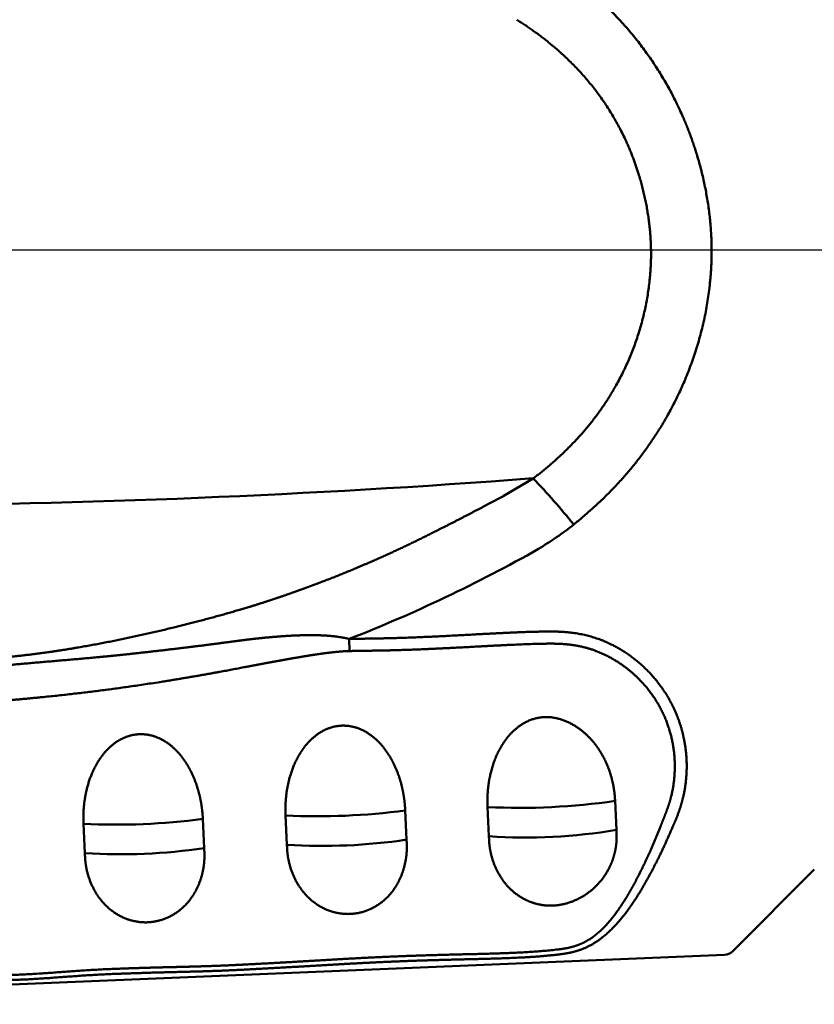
# Model space of a CAD drawing. Header units: inches. Extents: x -1.03 to 0.94, y -1.7 to 1.17.
# Tile 4 of 23: x -0.5655 to -0.5043, y -0.0581 to 0.0177. Entities that reach past the tile are written whole.
import ezdxf

# ---------------------------------------------------------------- set-up
doc = ezdxf.new("R2010")
doc.units = ezdxf.units.IN
doc.header["$LTSCALE"] = 0.03937
doc.header["$MEASUREMENT"] = 0
doc.linetypes.add('CENTER2', pattern=[28.574999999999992, 19.05, -3.174999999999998, 3.174999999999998, -3.174999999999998])
doc.layers.add('1', color=4, linetype='CONTINUOUS', lineweight=50)
doc.layers.add('4', color=2, linetype='CENTER2', lineweight=25)

msp = doc.modelspace()

# ---------------------------------------------------------------- linework, layer by layer
at = {"layer": '1', "ltscale": 0.001692}
msp.add_line((-0.5282541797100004, -0.0189697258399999), (-0.5259543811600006, -0.0176240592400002), dxfattribs=at)
at = {"layer": '1', "ltscale": 0.000592}
msp.add_line((-0.5401339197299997, -0.0299876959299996), (-0.5401176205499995, -0.0309200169), dxfattribs=at)
at = {"layer": '1', "ltscale": 0.001425}
msp.add_line((-0.5196395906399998, -0.0424637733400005), (-0.51954246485, -0.0447052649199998), dxfattribs=at)
at = {"layer": '1', "ltscale": 0.001432}
for p, q in [((-0.5357126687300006, -0.0454526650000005), (-0.5358133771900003, -0.04320011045)), ((-0.5293622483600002, -0.0451910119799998), (-0.5294707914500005, -0.0429384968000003)), ((-0.5513111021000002, -0.0461048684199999), (-0.5514119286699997, -0.0438518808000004)), ((-0.54493005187, -0.0458388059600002), (-0.5450385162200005, -0.0435861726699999)), ((-0.56050218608, -0.0464869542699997), (-0.5606106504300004, -0.0442343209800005))]:
    msp.add_line(p, q, dxfattribs=at)
at = {"layer": '1', "ltscale": 0.005649}
msp.add_line((-0.5042849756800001, -0.04776458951), (-0.5105756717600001, -0.0540552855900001), dxfattribs=at)
at = {"layer": '1', "ltscale": 0.04132}
msp.add_line((-0.5762306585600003, -0.05705087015), (-0.5112163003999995, -0.0543364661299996), dxfattribs=at)
at = {"layer": '1'}
for centre, radius, start, end in [((-0.5823538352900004, 0.7271772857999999), 0.7469159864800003, 270.3611579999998, 274.3304090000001), ((-0.5632788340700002, -0.0536510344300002), 0.05188013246, 38.7649340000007, 43.98663300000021), ((-0.5382527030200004, -0.0016409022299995), 0.02488593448, 300.7068110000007, 308.3180479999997), ((-0.5823529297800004, 0.07762669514), 0.11560197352, 291.4209589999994, 299.4374409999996), ((-0.52695138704, 0.0070514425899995), 0.05005549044, 267.1148459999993, 278.4000210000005), ((-0.5425343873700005, 0.0068005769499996), 0.05045171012, 267.1548209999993, 277.6556989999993), ((-0.5581070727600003, 0.0061648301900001), 0.05046411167, 267.1562060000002, 277.6242100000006), ((-0.5265251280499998, -0.0029279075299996), 0.04236074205, 266.1594890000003, 279.4886999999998), ((-0.5421053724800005, -0.0032479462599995), 0.04268767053, 266.2056490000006, 278.6130560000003), ((-0.5576780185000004, -0.0038858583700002), 0.04269786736, 266.2072259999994, 278.5759430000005), ((-0.5112563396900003, -0.0533746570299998), 0.0009625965, 272.3908249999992, 315)]:
    msp.add_arc(centre, radius, start, end, dxfattribs=at)
for points, knots in [([(-0.5228235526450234, -0.0211649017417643), (-0.519800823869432, -0.0187385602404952), (-0.5170893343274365, -0.0158598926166), (-0.5148967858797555, -0.0124439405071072), (-0.5129394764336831, -0.0075728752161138), (-0.5122722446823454, -0.0023582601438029), (-0.5121910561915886, -0.0012850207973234), (-0.5121293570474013, 0.0030138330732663), (-0.513015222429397, 0.0072231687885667), (-0.5140938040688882, 0.0102051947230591), (-0.5165275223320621, 0.0147108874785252), (-0.5198286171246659, 0.0184373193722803), (-0.5212418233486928, 0.0197722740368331), (-0.5227376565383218, 0.0209717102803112), (-0.5243011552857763, 0.0220571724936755)], [0, 0, 0, 0, 0, 0, 0.9877284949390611, 0.9877284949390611, 0.9877284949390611, 1.23912771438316, 1.23912771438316, 1.23912771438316, 1.992545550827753, 1.992545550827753, 1.992545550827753, 2.475727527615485, 2.475727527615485, 2.475727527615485, 2.475727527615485, 2.475727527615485, 2.475727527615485]), ([(-0.5259543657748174, -0.017624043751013), (-0.5233119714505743, -0.0156122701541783), (-0.5209751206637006, -0.0132605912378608), (-0.5191017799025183, -0.0104830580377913), (-0.5174666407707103, -0.0063998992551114), (-0.5169242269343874, -0.0020978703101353), (-0.5168598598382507, -0.0012223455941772), (-0.5168164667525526, 0.0022386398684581), (-0.5175471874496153, 0.0057336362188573), (-0.5184445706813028, 0.0081976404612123), (-0.5205101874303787, 0.0118835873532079), (-0.5233383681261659, 0.01486335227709), (-0.5245571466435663, 0.0159254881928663), (-0.5258518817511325, 0.0168771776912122), (-0.5272157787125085, 0.0177383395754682)], [0, 0, 0, 0, 0, 0, 0.950711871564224, 0.950711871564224, 0.950711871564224, 1.189286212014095, 1.189286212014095, 1.189286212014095, 1.906277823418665, 1.906277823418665, 1.906277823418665, 2.37055649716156, 2.37055649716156, 2.37055649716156, 2.37055649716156, 2.37055649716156, 2.37055649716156]), ([(-0.5786596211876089, -0.0320253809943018), (-0.5778298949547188, -0.0319938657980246), (-0.5770021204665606, -0.0319605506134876), (-0.576175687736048, -0.0319257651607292), (-0.5750738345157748, -0.0318783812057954), (-0.5739708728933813, -0.0318303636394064), (-0.5736804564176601, -0.0318176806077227), (-0.5733206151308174, -0.0318020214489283), (-0.5729292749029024, -0.031784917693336), (-0.5727918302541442, -0.0317788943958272), (-0.5717128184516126, -0.0317313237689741), (-0.5706378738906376, -0.0316812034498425), (-0.569699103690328, -0.0316323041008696), (-0.5666209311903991, -0.0314370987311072), (-0.5635973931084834, -0.0310961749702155), (-0.5614633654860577, -0.0307563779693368), (-0.5577339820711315, -0.0300643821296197), (-0.554063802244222, -0.0292173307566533), (-0.5524962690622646, -0.028821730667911), (-0.5507804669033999, -0.0283747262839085), (-0.5491199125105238, -0.0279007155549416), (-0.5489866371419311, -0.0278623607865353), (-0.548780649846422, -0.0278027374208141), (-0.5485309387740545, -0.0277292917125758), (-0.5483980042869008, -0.0276899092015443), (-0.5476414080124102, -0.0274637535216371), (-0.5468865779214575, -0.0272275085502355), (-0.5462601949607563, -0.0270244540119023), (-0.5455124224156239, -0.0267734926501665), (-0.5447695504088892, -0.02651343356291), (-0.5446491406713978, -0.0264709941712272), (-0.5444254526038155, -0.0263915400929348), (-0.5441728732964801, -0.0263009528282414), (-0.5440507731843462, -0.0262570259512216), (-0.5435598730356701, -0.0260796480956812), (-0.5430712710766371, -0.0259001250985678), (-0.5427061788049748, -0.0257641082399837), (-0.5413767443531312, -0.0252611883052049), (-0.54006394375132, -0.0247346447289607), (-0.5391089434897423, -0.0243335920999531), (-0.5362821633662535, -0.0230989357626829), (-0.5335297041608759, -0.0217475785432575), (-0.5317238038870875, -0.020797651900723), (-0.5299415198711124, -0.0198938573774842), (-0.5282541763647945, -0.01896971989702)], [0, 0, 0, 0, 0, 0, 0.2120136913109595, 0.2120136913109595, 0.2120136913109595, 0.2826864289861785, 0.2826864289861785, 0.2826864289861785, 0.3172517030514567, 0.3172517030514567, 0.3172517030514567, 0.5592024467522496, 0.5592024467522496, 0.5592024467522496, 1.119872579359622, 1.119872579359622, 1.119872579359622, 1.541477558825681, 1.541477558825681, 1.541477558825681, 1.576611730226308, 1.576611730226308, 1.576611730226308, 1.611745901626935, 1.611745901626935, 1.611745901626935, 1.786727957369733, 1.786727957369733, 1.786727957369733, 1.821635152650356, 1.821635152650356, 1.821635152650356, 1.856540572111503, 1.856540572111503, 1.856540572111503, 1.961256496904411, 1.961256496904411, 1.961256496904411, 2.239325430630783, 2.239325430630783, 2.239325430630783, 2.792922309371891, 2.792922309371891, 2.792922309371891, 2.792922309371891, 2.792922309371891, 2.792922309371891]), ([(-0.6174039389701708, -0.0581453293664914), (-0.6168271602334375, -0.0581030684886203), (-0.6162367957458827, -0.0580869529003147), (-0.6156470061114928, -0.058095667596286), (-0.6144462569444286, -0.0581069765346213), (-0.613238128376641, -0.0580912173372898), (-0.6126350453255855, -0.0580710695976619), (-0.6108301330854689, -0.0579894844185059), (-0.6090331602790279, -0.0578704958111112), (-0.6078358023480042, -0.0577979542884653), (-0.6039560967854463, -0.0575961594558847), (-0.6000789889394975, -0.0574734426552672), (-0.5964256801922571, -0.0573479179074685), (-0.5923289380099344, -0.0572030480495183), (-0.5882434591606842, -0.0570112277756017), (-0.5868203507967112, -0.0569376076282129), (-0.5852200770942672, -0.0568476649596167), (-0.5836220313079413, -0.0567928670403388), (-0.5834509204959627, -0.0567874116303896), (-0.5830605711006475, -0.056776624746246), (-0.5826662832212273, -0.0567685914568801), (-0.5824927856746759, -0.0567660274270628), (-0.5819605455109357, -0.0567605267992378), (-0.5814278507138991, -0.0567606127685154), (-0.5810743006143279, -0.0567619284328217), (-0.5799920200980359, -0.0567676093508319), (-0.5789463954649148, -0.0567722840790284), (-0.5782263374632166, -0.0567646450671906), (-0.5761099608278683, -0.0566994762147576), (-0.5740118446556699, -0.0565401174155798), (-0.5726209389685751, -0.0564194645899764), (-0.5710411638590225, -0.0563495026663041), (-0.5694503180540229, -0.0563210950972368), (-0.569270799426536, -0.0563183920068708), (-0.5688969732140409, -0.0563136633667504), (-0.5685329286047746, -0.0563103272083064), (-0.568359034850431, -0.056308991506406), (-0.5662235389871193, -0.0562915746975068), (-0.564070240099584, -0.0562481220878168), (-0.5621141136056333, -0.0560010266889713), (-0.5599834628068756, -0.0558695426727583), (-0.5578469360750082, -0.0557888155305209), (-0.5576758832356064, -0.0557826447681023), (-0.5572924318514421, -0.0557691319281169), (-0.5568959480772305, -0.0557555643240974), (-0.5567170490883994, -0.0557494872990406), (-0.5549232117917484, -0.0556901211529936), (-0.553129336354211, -0.0556460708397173), (-0.5515476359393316, -0.0556246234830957), (-0.5485066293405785, -0.0555007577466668), (-0.5454571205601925, -0.0553223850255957), (-0.5440274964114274, -0.0552458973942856), (-0.5411723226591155, -0.0550706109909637), (-0.538317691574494, -0.0549164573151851), (-0.5368892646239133, -0.0548515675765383), (-0.533556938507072, -0.054725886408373), (-0.5302214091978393, -0.054654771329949), (-0.5283152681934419, -0.0546227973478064), (-0.5261165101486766, -0.0545486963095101), (-0.5239298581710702, -0.0543001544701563), (-0.5236353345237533, -0.0542651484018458), (-0.5230643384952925, -0.0541713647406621), (-0.5225025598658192, -0.0540172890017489), (-0.5222251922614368, -0.0539214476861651), (-0.5214628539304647, -0.0535989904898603), (-0.5207690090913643, -0.0531433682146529), (-0.5203541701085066, -0.0528023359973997), (-0.5193449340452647, -0.0518382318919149), (-0.5185064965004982, -0.0507323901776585), (-0.5180281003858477, -0.0500197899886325), (-0.5171419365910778, -0.0485506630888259), (-0.5163618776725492, -0.0470319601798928), (-0.5160033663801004, -0.0462970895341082), (-0.5155002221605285, -0.045177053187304), (-0.5150182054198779, -0.044049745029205), (-0.5148707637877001, -0.0437076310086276), (-0.5146026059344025, -0.0429914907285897), (-0.5143991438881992, -0.0422505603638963), (-0.5143157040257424, -0.0418742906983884), (-0.5139254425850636, -0.0396169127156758), (-0.5141591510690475, -0.0372867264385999), (-0.5147581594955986, -0.0354775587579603), (-0.5164232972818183, -0.0327808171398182), (-0.5189010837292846, -0.0308663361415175), (-0.5199839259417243, -0.0302444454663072), (-0.5216100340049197, -0.0296679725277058), (-0.5232991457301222, -0.0294546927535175), (-0.5237882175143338, -0.0294217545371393), (-0.5243952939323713, -0.0294096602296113), (-0.5249947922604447, -0.0294156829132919), (-0.5251161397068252, -0.0294174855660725), (-0.5253931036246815, -0.0294222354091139), (-0.5256218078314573, -0.0294272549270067), (-0.5257412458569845, -0.0294300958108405), (-0.5279622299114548, -0.0294874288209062), (-0.5301740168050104, -0.0296234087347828), (-0.532257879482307, -0.0297478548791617), (-0.5344453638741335, -0.0298551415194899), (-0.5366311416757, -0.029918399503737), (-0.5367357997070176, -0.0299212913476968), (-0.5369273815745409, -0.0299265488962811), (-0.5371424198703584, -0.0299318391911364), (-0.537272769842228, -0.0299348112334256), (-0.5375369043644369, -0.02994061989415), (-0.5377943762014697, -0.029945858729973), (-0.5379134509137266, -0.02994815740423), (-0.5384169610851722, -0.0299571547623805), (-0.5389214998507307, -0.0299650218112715), (-0.5393254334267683, -0.0299716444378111), (-0.5397296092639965, -0.0299791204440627), (-0.540133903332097, -0.0299876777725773)], [0, 0, 0, 0, 0, 0, 0.1516318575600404, 0.1516318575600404, 0.1516318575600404, 0.3032637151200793, 0.3032637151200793, 0.3032637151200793, 0.6065215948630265, 0.6065215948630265, 0.6065215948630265, 1.285805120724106, 1.285805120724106, 1.285805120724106, 1.649493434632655, 1.649493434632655, 1.649493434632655, 1.694958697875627, 1.694958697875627, 1.694958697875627, 1.740423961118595, 1.740423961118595, 1.740423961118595, 1.831353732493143, 1.831353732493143, 1.831353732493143, 2.013201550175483, 2.013201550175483, 2.013201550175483, 2.375582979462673, 2.375582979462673, 2.375582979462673, 2.420883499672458, 2.420883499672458, 2.420883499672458, 2.466184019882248, 2.466184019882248, 2.466184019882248, 2.965472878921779, 2.965472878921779, 2.965472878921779, 3.010975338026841, 3.010975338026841, 3.010975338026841, 3.056479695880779, 3.056479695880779, 3.056479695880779, 3.468126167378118, 3.468126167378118, 3.468126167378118, 3.832029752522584, 3.832029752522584, 3.832029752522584, 4.195933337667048, 4.195933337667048, 4.195933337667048, 4.681002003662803, 4.681002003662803, 4.681002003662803, 4.753241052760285, 4.753241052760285, 4.753241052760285, 4.825480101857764, 4.825480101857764, 4.825480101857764, 4.958094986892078, 4.958094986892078, 4.958094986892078, 5.174992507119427, 5.174992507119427, 5.174992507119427, 5.394151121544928, 5.394151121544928, 5.394151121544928, 5.489559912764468, 5.489559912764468, 5.489559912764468, 5.58496870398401, 5.58496870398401, 5.58496870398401, 6.058094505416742, 6.058094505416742, 6.058094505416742, 6.355950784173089, 6.355950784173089, 6.355950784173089, 6.476532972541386, 6.476532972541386, 6.476532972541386, 6.506682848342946, 6.506682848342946, 6.506682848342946, 6.53683272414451, 6.53683272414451, 6.53683272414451, 7.069134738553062, 7.069134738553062, 7.069134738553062, 7.094831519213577, 7.094831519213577, 7.094831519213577, 7.120530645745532, 7.120530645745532, 7.120530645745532, 7.146229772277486, 7.146229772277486, 7.146229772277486, 7.248880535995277, 7.248880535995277, 7.248880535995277, 7.248880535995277, 7.248880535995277, 7.248880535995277]), ([(-0.6174256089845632, -0.0577768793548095), (-0.6168178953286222, -0.0577328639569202), (-0.6161970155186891, -0.0577161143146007), (-0.6156233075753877, -0.0577249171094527), (-0.6143910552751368, -0.057734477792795), (-0.6131581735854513, -0.0577144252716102), (-0.6125464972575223, -0.0576917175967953), (-0.6107115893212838, -0.0576033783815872), (-0.6088767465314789, -0.0574801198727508), (-0.6076523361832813, -0.0574063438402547), (-0.6038672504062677, -0.0572118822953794), (-0.6000890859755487, -0.0570894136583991), (-0.5959388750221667, -0.0569453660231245), (-0.5919696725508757, -0.0568028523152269), (-0.5880114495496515, -0.0566176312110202), (-0.5865897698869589, -0.056544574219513), (-0.5849892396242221, -0.056456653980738), (-0.5833856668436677, -0.0564074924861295), (-0.5831895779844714, -0.0564022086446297), (-0.5827866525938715, -0.0563927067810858), (-0.582423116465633, -0.0563872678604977), (-0.5822511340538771, -0.0563856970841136), (-0.5817165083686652, -0.0563822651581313), (-0.5811827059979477, -0.0563832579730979), (-0.5808215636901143, -0.0563846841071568), (-0.5790452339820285, -0.0563942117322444), (-0.5772911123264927, -0.0563898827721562), (-0.5759013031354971, -0.0562916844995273), (-0.5741563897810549, -0.0561512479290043), (-0.572397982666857, -0.0560418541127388), (-0.5720467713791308, -0.0560218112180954), (-0.5713431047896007, -0.0559860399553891), (-0.5706370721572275, -0.0559594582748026), (-0.5702758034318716, -0.0559485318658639), (-0.5697570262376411, -0.0559358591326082), (-0.5692177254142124, -0.0559273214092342), (-0.5690268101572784, -0.0559247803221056), (-0.5686567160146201, -0.0559206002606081), (-0.5683056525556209, -0.0559175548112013), (-0.5681281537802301, -0.0559160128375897), (-0.5659956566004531, -0.0558956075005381), (-0.5638659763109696, -0.055835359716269), (-0.5619161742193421, -0.0555861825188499), (-0.559771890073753, -0.0554679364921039), (-0.5576329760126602, -0.0553914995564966), (-0.557446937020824, -0.055385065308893), (-0.5570474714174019, -0.0553713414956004), (-0.5566736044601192, -0.0553587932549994), (-0.5565025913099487, -0.0553531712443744), (-0.5554303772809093, -0.0553188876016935), (-0.5543579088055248, -0.055290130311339), (-0.5534643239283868, -0.0552702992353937), (-0.5518565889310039, -0.0552317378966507), (-0.5502503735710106, -0.0551774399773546), (-0.5495300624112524, -0.0551481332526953), (-0.5481198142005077, -0.0550804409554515), (-0.5466677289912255, -0.0550007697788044), (-0.5459634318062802, -0.0549640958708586), (-0.5430419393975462, -0.0548003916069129), (-0.5401205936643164, -0.0546177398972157), (-0.5382361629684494, -0.0545126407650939), (-0.534116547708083, -0.0543471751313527), (-0.5299965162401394, -0.0542612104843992), (-0.5280921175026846, -0.0542278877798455), (-0.5259954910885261, -0.0541509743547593), (-0.523924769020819, -0.0539047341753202), (-0.5237307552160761, -0.053879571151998), (-0.5233647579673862, -0.0538213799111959), (-0.5230063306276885, -0.0537392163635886), (-0.5228291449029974, -0.0536907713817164), (-0.5223377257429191, -0.0535315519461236), (-0.5218732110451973, -0.0533080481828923), (-0.5215860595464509, -0.0531355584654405), (-0.5205373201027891, -0.0523867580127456), (-0.5196965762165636, -0.0513742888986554), (-0.5191291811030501, -0.050546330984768), (-0.518256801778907, -0.0490962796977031), (-0.5174990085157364, -0.0475774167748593), (-0.5171875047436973, -0.046916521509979), (-0.5167392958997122, -0.0459200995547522), (-0.516322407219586, -0.0449087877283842), (-0.5161871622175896, -0.044569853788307), (-0.5159861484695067, -0.0440573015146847), (-0.515788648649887, -0.0435498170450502), (-0.5157242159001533, -0.0433873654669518), (-0.5155980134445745, -0.0430536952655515), (-0.5154846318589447, -0.0427172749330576), (-0.5154317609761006, -0.0425480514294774), (-0.5150803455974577, -0.0413222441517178), (-0.5149436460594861, -0.0400418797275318), (-0.5149849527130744, -0.038882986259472), (-0.5154890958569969, -0.0360814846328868), (-0.5169909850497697, -0.0336209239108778), (-0.5182836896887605, -0.0323234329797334), (-0.5201724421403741, -0.0310953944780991), (-0.5223000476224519, -0.0305416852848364), (-0.5227752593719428, -0.030454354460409), (-0.5233745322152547, -0.0303867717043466), (-0.523981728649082, -0.0303586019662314), (-0.5241035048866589, -0.0303544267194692), (-0.5243476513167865, -0.0303487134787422), (-0.5245930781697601, -0.0303475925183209), (-0.5247189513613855, -0.0303480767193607), (-0.5249599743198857, -0.0303503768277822), (-0.5252144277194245, -0.030355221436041), (-0.5253671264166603, -0.0303584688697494), (-0.5256160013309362, -0.0303643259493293), (-0.5258649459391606, -0.0303712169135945), (-0.5259894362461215, -0.0303749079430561), (-0.5281922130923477, -0.0304443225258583), (-0.5304002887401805, -0.0305823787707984), (-0.5324882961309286, -0.0307023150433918), (-0.5346878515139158, -0.0308058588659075), (-0.536891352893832, -0.0308621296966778), (-0.5369953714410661, -0.0308647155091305), (-0.5372538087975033, -0.0308704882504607), (-0.5375439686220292, -0.0308763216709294), (-0.5377044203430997, -0.0308795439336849), (-0.5379383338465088, -0.0308835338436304), (-0.5381722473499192, -0.0308875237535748), (-0.5382689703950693, -0.0308888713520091), (-0.5387046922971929, -0.0308955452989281), (-0.5391397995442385, -0.0309020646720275), (-0.5394658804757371, -0.030907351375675), (-0.5397917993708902, -0.0309132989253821), (-0.540117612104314, -0.0309200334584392)], [0, 0, 0, 0, 0, 0, 0.1569515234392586, 0.1569515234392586, 0.1569515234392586, 0.3118371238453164, 0.3118371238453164, 0.3118371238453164, 0.6216055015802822, 0.6216055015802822, 0.6216055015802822, 1.269352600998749, 1.269352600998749, 1.269352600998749, 1.632942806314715, 1.632942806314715, 1.632942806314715, 1.678401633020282, 1.678401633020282, 1.678401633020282, 1.72386045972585, 1.72386045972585, 1.72386045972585, 1.814767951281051, 1.814767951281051, 1.814767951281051, 2.178048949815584, 2.178048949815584, 2.178048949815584, 2.268504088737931, 2.268504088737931, 2.268504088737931, 2.358959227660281, 2.358959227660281, 2.358959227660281, 2.40418984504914, 2.40418984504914, 2.40418984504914, 2.449420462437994, 2.449420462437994, 2.449420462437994, 2.948241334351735, 2.948241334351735, 2.948241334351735, 2.993738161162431, 2.993738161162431, 2.993738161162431, 3.039231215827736, 3.039231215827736, 3.039231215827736, 3.266686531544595, 3.266686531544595, 3.266686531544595, 3.448648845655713, 3.448648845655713, 3.448648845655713, 3.630680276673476, 3.630680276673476, 3.630680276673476, 4.193372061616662, 4.193372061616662, 4.193372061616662, 4.678630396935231, 4.678630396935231, 4.678630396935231, 4.726552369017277, 4.726552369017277, 4.726552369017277, 4.774474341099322, 4.774474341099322, 4.774474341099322, 4.861816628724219, 4.861816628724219, 4.861816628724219, 5.113033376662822, 5.113033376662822, 5.113033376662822, 5.302081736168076, 5.302081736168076, 5.302081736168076, 5.396615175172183, 5.396615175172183, 5.396615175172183, 5.443887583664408, 5.443887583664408, 5.443887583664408, 5.491159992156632, 5.491159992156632, 5.491159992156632, 5.784086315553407, 5.784086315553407, 5.784086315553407, 6.239989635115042, 6.239989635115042, 6.239989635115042, 6.367278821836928, 6.367278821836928, 6.367278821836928, 6.399106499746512, 6.399106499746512, 6.399106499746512, 6.430934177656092, 6.430934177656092, 6.430934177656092, 6.462763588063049, 6.462763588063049, 6.462763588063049, 6.494592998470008, 6.494592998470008, 6.494592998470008, 7.025888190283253, 7.025888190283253, 7.025888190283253, 7.053654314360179, 7.053654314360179, 7.053654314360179, 7.081420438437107, 7.081420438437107, 7.081420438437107, 7.109122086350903, 7.109122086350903, 7.109122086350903, 7.192226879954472, 7.192226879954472, 7.192226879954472, 7.192226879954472, 7.192226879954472, 7.192226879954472]), ([(-0.5854296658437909, -0.0335253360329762), (-0.5852027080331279, -0.0335246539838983), (-0.5849757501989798, -0.033523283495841), (-0.5847488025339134, -0.0335211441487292), (-0.5844084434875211, -0.0335166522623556), (-0.5840682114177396, -0.03351003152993), (-0.5839549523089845, -0.0335075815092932), (-0.5837279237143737, -0.0335021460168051), (-0.5835015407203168, -0.0334956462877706), (-0.5834006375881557, -0.0334925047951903), (-0.5830626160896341, -0.0334812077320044), (-0.582718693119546, -0.0334673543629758), (-0.5824943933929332, -0.0334572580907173), (-0.5820408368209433, -0.0334349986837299), (-0.5815873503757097, -0.0334090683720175), (-0.5813606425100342, -0.0333952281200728), (-0.5810206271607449, -0.0333732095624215), (-0.5806807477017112, -0.0333493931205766), (-0.5805933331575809, -0.0333431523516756), (-0.5803767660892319, -0.0333272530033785), (-0.5801402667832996, -0.033309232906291), (-0.5800286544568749, -0.033300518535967), (-0.5797998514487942, -0.0332824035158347), (-0.579573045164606, -0.0332638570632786), (-0.5794396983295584, -0.0332527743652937), (-0.5792086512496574, -0.033233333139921), (-0.5789866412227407, -0.0332141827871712), (-0.5788716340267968, -0.033204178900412), (-0.5783064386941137, -0.0331544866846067), (-0.5777417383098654, -0.0331026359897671), (-0.5772902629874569, -0.0330602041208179), (-0.5763879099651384, -0.0329738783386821), (-0.5754855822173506, -0.0328852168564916), (-0.5750344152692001, -0.0328404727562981), (-0.5743571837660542, -0.0327728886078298), (-0.573678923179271, -0.0327049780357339), (-0.5734134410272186, -0.0326784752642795), (-0.5732014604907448, -0.0326572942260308), (-0.5729049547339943, -0.0326275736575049), (-0.5728409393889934, -0.0326211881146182), (-0.5727207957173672, -0.032609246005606), (-0.5726103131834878, -0.0325982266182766), (-0.5725530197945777, -0.0325925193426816), (-0.5703387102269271, -0.0323720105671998), (-0.5681271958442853, -0.0321546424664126), (-0.5671517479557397, -0.0320562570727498), (-0.5630537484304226, -0.0317086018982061), (-0.5589326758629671, -0.0313511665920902), (-0.5578014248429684, -0.0312362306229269), (-0.5548148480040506, -0.0309048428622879), (-0.5518324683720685, -0.0305427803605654), (-0.5508193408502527, -0.0304168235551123), (-0.5497552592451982, -0.0302691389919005), (-0.5486835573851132, -0.0301285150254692), (-0.5486359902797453, -0.0301222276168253), (-0.5485044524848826, -0.0301052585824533), (-0.548357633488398, -0.0300863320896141), (-0.548305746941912, -0.0300796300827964), (-0.5481998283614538, -0.0300661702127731), (-0.5480995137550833, -0.0300536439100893), (-0.5480420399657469, -0.030046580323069), (-0.5479430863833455, -0.0300343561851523), (-0.5478441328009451, -0.0300221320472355), (-0.5478094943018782, -0.0300182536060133), (-0.5469884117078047, -0.0299208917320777), (-0.5461644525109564, -0.0298386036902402), (-0.5452302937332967, -0.0297590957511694), (-0.5443437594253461, -0.0297119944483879), (-0.5434459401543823, -0.0296961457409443), (-0.5433365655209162, -0.0296946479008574), (-0.5431140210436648, -0.0296930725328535), (-0.5428755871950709, -0.0296942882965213), (-0.5427587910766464, -0.0296957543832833), (-0.5421704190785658, -0.0297071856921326), (-0.5415772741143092, -0.0297417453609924), (-0.5410989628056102, -0.0297904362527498), (-0.5406167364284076, -0.0298621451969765), (-0.5401338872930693, -0.0299876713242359)], [0, 0, 0, 0, 0, 0, 0.0684998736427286, 0.0684998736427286, 0.0684998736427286, 0.1027503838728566, 0.1027503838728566, 0.1027503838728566, 0.1370008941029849, 0.1370008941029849, 0.1370008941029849, 0.2055004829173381, 0.2055004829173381, 0.2055004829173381, 0.2740000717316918, 0.2740000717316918, 0.2740000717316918, 0.3082636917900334, 0.3082636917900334, 0.3082636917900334, 0.3425273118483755, 0.3425273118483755, 0.3425273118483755, 0.3767888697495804, 0.3767888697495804, 0.3767888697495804, 0.4110504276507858, 0.4110504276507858, 0.4110504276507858, 0.5480828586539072, 0.5480828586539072, 0.5480828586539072, 0.6850307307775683, 0.6850307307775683, 0.6850307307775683, 0.7535064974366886, 0.7535064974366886, 0.7535064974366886, 0.7706268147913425, 0.7706268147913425, 0.7706268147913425, 0.7877471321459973, 0.7877471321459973, 0.7877471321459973, 1.440197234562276, 1.440197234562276, 1.440197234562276, 2.038678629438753, 2.038678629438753, 2.038678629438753, 2.346913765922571, 2.346913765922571, 2.346913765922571, 2.364044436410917, 2.364044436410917, 2.364044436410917, 2.381175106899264, 2.381175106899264, 2.381175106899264, 2.398310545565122, 2.398310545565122, 2.398310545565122, 2.415445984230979, 2.415445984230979, 2.415445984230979, 2.646014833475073, 2.646014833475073, 2.646014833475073, 2.680470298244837, 2.680470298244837, 2.680470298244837, 2.714925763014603, 2.714925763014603, 2.714925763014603, 2.852736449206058, 2.852736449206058, 2.852736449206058, 2.852736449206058, 2.852736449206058, 2.852736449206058]), ([(-0.5853542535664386, -0.0358132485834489), (-0.5851224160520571, -0.0358118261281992), (-0.5848904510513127, -0.0358098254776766), (-0.5846583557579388, -0.0358072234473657), (-0.5843100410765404, -0.0358023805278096), (-0.583961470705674, -0.0357960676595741), (-0.5838453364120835, -0.0357937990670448), (-0.5836126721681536, -0.0357889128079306), (-0.5833802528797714, -0.0357833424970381), (-0.5832765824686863, -0.0357807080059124), (-0.5829302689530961, -0.0357714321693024), (-0.5825778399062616, -0.0357605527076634), (-0.5823486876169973, -0.0357528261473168), (-0.5818852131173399, -0.0357360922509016), (-0.5814225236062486, -0.0357171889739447), (-0.5811913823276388, -0.0357072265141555), (-0.5808450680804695, -0.0356915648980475), (-0.5804992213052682, -0.035674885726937), (-0.580410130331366, -0.0356705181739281), (-0.5801899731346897, -0.0356595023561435), (-0.5799499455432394, -0.0356470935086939), (-0.5798367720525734, -0.0356411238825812), (-0.5796047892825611, -0.0356287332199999), (-0.5793748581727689, -0.0356160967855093), (-0.5792398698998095, -0.0356085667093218), (-0.5790060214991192, -0.0355953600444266), (-0.5787814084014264, -0.0355823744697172), (-0.5786651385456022, -0.0355755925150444), (-0.5780938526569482, -0.0355419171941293), (-0.5775240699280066, -0.0355067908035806), (-0.5770690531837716, -0.0354779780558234), (-0.5761616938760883, -0.0354192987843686), (-0.5752559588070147, -0.0353588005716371), (-0.5748040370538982, -0.0353282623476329), (-0.5741261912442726, -0.0352820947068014), (-0.5734481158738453, -0.0352356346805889), (-0.5731836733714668, -0.035217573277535), (-0.5729728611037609, -0.0352030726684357), (-0.5726737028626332, -0.0351825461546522), (-0.5726098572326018, -0.0351781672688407), (-0.5724912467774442, -0.0351700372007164), (-0.5723807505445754, -0.0351624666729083), (-0.5723233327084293, -0.0351585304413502), (-0.5721535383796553, -0.0351468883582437), (-0.5719836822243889, -0.0351352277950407), (-0.5718704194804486, -0.0351274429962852), (-0.5690138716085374, -0.0349307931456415), (-0.5661403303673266, -0.0347230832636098), (-0.5635152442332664, -0.034475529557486), (-0.5589447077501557, -0.0339624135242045), (-0.5543838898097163, -0.0332679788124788), (-0.5519350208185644, -0.032868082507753), (-0.5500902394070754, -0.0325237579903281), (-0.5482618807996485, -0.0321756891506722), (-0.54821503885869, -0.0321667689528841), (-0.5480823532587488, -0.0321414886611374), (-0.547938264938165, -0.0321140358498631), (-0.5478883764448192, -0.0321045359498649), (-0.5477842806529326, -0.0320847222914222), (-0.547685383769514, -0.0320659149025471), (-0.547627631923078, -0.0320549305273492), (-0.5475319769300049, -0.0320367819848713), (-0.5474363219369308, -0.0320186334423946), (-0.5473996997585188, -0.0320117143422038), (-0.5472322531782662, -0.031980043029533), (-0.5470648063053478, -0.0319484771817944), (-0.5469531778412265, -0.0319274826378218), (-0.5461743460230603, -0.0317813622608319), (-0.5453956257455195, -0.0316379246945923), (-0.544737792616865, -0.0315193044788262), (-0.5439524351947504, -0.0313826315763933), (-0.543177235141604, -0.0312588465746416), (-0.5430747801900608, -0.0312427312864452), (-0.5428654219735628, -0.0312102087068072), (-0.5426417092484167, -0.0311766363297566), (-0.5425322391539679, -0.0311605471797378), (-0.5419817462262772, -0.0310813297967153), (-0.5414312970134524, -0.0310117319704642), (-0.5409917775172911, -0.0309655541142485), (-0.5405518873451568, -0.0309290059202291), (-0.5401176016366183, -0.0309200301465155)], [0, 0, 0, 0, 0, 0, 0.0687590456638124, 0.0687590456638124, 0.0687590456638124, 0.1031391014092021, 0.1031391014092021, 0.1031391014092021, 0.1375191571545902, 0.1375191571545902, 0.1375191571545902, 0.2062779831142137, 0.2062779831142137, 0.2062779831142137, 0.2750368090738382, 0.2750368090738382, 0.2750368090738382, 0.30939397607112, 0.30939397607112, 0.30939397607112, 0.3437511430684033, 0.3437511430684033, 0.3437511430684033, 0.3781066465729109, 0.3781066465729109, 0.3781066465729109, 0.4124621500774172, 0.4124621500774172, 0.4124621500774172, 0.5498709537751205, 0.5498709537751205, 0.5498709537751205, 0.6868377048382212, 0.6868377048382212, 0.6868377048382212, 0.7553229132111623, 0.7553229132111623, 0.7553229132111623, 0.7724455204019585, 0.7724455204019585, 0.7724455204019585, 0.7895681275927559, 0.7895681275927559, 0.7895681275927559, 0.8238112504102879, 0.8238112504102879, 0.8238112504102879, 1.65298743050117, 1.65298743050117, 1.65298743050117, 2.196022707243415, 2.196022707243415, 2.196022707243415, 2.213168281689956, 2.213168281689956, 2.213168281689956, 2.230313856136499, 2.230313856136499, 2.230313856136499, 2.247464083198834, 2.247464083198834, 2.247464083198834, 2.264614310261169, 2.264614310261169, 2.264614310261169, 2.298913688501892, 2.298913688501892, 2.298913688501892, 2.503924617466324, 2.503924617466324, 2.503924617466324, 2.537866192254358, 2.537866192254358, 2.537866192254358, 2.571807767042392, 2.571807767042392, 2.571807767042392, 2.707569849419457, 2.707569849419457, 2.707569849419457, 2.707569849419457, 2.707569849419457, 2.707569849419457]), ([(-0.5196396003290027, -0.0424637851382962), (-0.5196824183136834, -0.0414726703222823), (-0.5198701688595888, -0.0404936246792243), (-0.5202081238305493, -0.0395280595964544), (-0.5210089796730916, -0.0380557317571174), (-0.5223705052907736, -0.036860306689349), (-0.5229420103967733, -0.036487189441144), (-0.5239037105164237, -0.0360606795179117), (-0.5249770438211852, -0.035974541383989), (-0.5253616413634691, -0.03600072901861), (-0.5264102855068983, -0.0362286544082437), (-0.5272961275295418, -0.0368172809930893), (-0.527779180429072, -0.0373114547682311), (-0.5287623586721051, -0.0386425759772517), (-0.5292712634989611, -0.0401736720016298), (-0.5294463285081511, -0.0410987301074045), (-0.5295133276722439, -0.0420223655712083), (-0.5294707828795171, -0.0429384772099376)], [0, 0, 0, 0, 0, 0, 0.3094289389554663, 0.3094289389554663, 0.3094289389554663, 0.4851630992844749, 0.4851630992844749, 0.4851630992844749, 0.5804984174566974, 0.5804984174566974, 0.5804984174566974, 0.758248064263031, 0.758248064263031, 0.758248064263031, 1.040411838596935, 1.040411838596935, 1.040411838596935, 1.040411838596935, 1.040411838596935, 1.040411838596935]), ([(-0.5358133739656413, -0.0432001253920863), (-0.5358427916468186, -0.0425491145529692), (-0.535926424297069, -0.0418989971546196), (-0.5360675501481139, -0.0412375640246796), (-0.5363635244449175, -0.0402726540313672), (-0.5368210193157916, -0.0393423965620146), (-0.5369957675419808, -0.0390330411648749), (-0.5373872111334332, -0.0384335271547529), (-0.5378746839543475, -0.0378849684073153), (-0.5381470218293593, -0.0376248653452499), (-0.5386594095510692, -0.0372276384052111), (-0.539248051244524, -0.0369338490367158), (-0.5394970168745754, -0.0368357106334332), (-0.540379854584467, -0.0365881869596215), (-0.5413260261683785, -0.0366456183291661), (-0.5419646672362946, -0.0368885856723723), (-0.5428307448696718, -0.0374388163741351), (-0.5434961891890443, -0.0381751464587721), (-0.5437220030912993, -0.0384766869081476), (-0.5444450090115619, -0.0396156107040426), (-0.5448516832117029, -0.0408809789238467), (-0.5450178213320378, -0.041792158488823), (-0.5450799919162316, -0.0426927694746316), (-0.5450385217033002, -0.0435861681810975)], [0, 0, 0, 0, 0, 0, 0.2005775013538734, 0.2005775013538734, 0.2005775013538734, 0.3018578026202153, 0.3018578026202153, 0.3018578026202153, 0.4045388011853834, 0.4045388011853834, 0.4045388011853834, 0.4743649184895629, 0.4743649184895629, 0.4743649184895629, 0.6372313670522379, 0.6372313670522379, 0.6372313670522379, 0.7417536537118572, 0.7417536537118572, 0.7417536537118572, 1.016895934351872, 1.016895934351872, 1.016895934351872, 1.016895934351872, 1.016895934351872, 1.016895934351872]), ([(-0.5514119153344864, -0.0438518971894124), (-0.5514413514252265, -0.0432016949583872), (-0.5515251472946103, -0.042552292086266), (-0.5516665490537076, -0.041891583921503), (-0.5519629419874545, -0.0409281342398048), (-0.5524208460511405, -0.039999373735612), (-0.5525956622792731, -0.0396905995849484), (-0.5529870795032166, -0.0390923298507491), (-0.5534740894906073, -0.0385448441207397), (-0.5537460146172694, -0.0382852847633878), (-0.5542571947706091, -0.0378887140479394), (-0.5548440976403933, -0.0375948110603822), (-0.555092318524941, -0.0374964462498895), (-0.5559726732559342, -0.0372475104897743), (-0.5569169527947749, -0.0373023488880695), (-0.5575556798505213, -0.0375448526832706), (-0.5584188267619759, -0.0380952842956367), (-0.5590806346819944, -0.0388318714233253), (-0.5593050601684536, -0.0391334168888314), (-0.5600230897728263, -0.0402716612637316), (-0.5604259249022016, -0.0415349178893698), (-0.5605905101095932, -0.0424434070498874), (-0.5606520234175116, -0.0433424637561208), (-0.560610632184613, -0.0442343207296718)], [0, 0, 0, 0, 0, 0, 0.2002251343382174, 0.2002251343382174, 0.2002251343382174, 0.3013288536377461, 0.3013288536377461, 0.3013288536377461, 0.4038215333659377, 0.4038215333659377, 0.4038215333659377, 0.4735054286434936, 0.4735054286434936, 0.4735054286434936, 0.6360550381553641, 0.6360550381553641, 0.6360550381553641, 0.7403782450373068, 0.7403782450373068, 0.7403782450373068, 1.015044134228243, 1.015044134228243, 1.015044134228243, 1.015044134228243, 1.015044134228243, 1.015044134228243]), ([(-0.5195424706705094, -0.0447052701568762), (-0.5195425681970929, -0.044718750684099), (-0.5195426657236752, -0.0447322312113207), (-0.5195410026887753, -0.0447512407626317), (-0.519538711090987, -0.0447866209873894), (-0.5195360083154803, -0.0448229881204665), (-0.5195346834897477, -0.0448418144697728), (-0.5195308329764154, -0.0449003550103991), (-0.5195269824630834, -0.0449588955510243), (-0.5195254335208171, -0.0449993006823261), (-0.5195197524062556, -0.0451230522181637), (-0.5195192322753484, -0.0452460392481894), (-0.5195197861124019, -0.0453308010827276), (-0.5195276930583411, -0.0455831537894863), (-0.5195512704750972, -0.0458374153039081), (-0.5195736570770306, -0.0460057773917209), (-0.5196688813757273, -0.0465540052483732), (-0.519833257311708, -0.0470848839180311), (-0.519976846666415, -0.0474357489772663), (-0.520467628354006, -0.0483853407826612), (-0.5211546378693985, -0.0491626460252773), (-0.5216636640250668, -0.0495805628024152), (-0.5227342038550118, -0.0502352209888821), (-0.5239257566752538, -0.0505466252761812), (-0.524542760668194, -0.0506042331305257), (-0.5254415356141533, -0.050527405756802), (-0.5263075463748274, -0.0502127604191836), (-0.5265929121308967, -0.0500797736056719), (-0.5274200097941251, -0.0496036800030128), (-0.5281443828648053, -0.0488892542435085), (-0.5285676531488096, -0.0482959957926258), (-0.5289642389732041, -0.0474764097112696), (-0.5291987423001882, -0.0465881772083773), (-0.5292389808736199, -0.046408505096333), (-0.5292886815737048, -0.0461385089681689), (-0.5293224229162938, -0.0458679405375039), (-0.5293311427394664, -0.0457757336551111), (-0.5293436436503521, -0.0456446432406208), (-0.529350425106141, -0.0455108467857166), (-0.5293525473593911, -0.0454665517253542), (-0.5293550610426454, -0.0454032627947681), (-0.52935676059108, -0.0453399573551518), (-0.529357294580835, -0.0453186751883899), (-0.5293583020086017, -0.0452795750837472), (-0.5293593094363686, -0.0452404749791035), (-0.5293594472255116, -0.0452197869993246), (-0.5293608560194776, -0.0452054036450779), (-0.5293622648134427, -0.0451910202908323)], [0, 0, 0, 0, 0, 0, 0.0045593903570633, 0.0045593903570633, 0.0045593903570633, 0.0091187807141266, 0.0091187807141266, 0.0091187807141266, 0.0182301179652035, 0.0182301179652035, 0.0182301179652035, 0.0364371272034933, 0.0364371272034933, 0.0364371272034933, 0.0728242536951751, 0.0728242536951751, 0.0728242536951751, 0.1559839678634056, 0.1559839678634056, 0.1559839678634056, 0.3132715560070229, 0.3132715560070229, 0.3132715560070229, 0.4658051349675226, 0.4658051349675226, 0.4658051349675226, 0.5426338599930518, 0.5426338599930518, 0.5426338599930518, 0.7002474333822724, 0.7002474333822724, 0.7002474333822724, 0.7393460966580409, 0.7393460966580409, 0.7393460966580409, 0.758908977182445, 0.758908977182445, 0.758908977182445, 0.7686985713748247, 0.7686985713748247, 0.7686985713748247, 0.7735977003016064, 0.7735977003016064, 0.7735977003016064, 0.7784968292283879, 0.7784968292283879, 0.7784968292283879, 0.7784968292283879, 0.7784968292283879, 0.7784968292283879]), ([(-0.5449300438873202, -0.0458387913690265), (-0.5449287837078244, -0.0458516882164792), (-0.5449275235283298, -0.045864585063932), (-0.5449273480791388, -0.0458828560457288), (-0.544926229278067, -0.0459171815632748), (-0.5449254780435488, -0.0459523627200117), (-0.5449250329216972, -0.0459706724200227), (-0.5449234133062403, -0.0460268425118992), (-0.5449217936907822, -0.0460830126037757), (-0.5449200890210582, -0.0461233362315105), (-0.5449063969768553, -0.0463963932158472), (-0.5448755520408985, -0.0466849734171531), (-0.544835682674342, -0.0469278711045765), (-0.5446276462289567, -0.0478892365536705), (-0.544230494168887, -0.0487902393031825), (-0.5438224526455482, -0.0494038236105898), (-0.5429139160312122, -0.0503707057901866), (-0.5418006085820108, -0.0509478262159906), (-0.5412130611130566, -0.0511326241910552), (-0.540033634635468, -0.0512831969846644), (-0.5388960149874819, -0.0510272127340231), (-0.5383335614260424, -0.0507957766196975), (-0.5372977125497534, -0.0501327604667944), (-0.5365017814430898, -0.0491202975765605), (-0.5361633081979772, -0.0485060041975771), (-0.5358711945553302, -0.047671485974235), (-0.535736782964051, -0.0467980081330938), (-0.5357163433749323, -0.0466235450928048), (-0.5356953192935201, -0.046361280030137), (-0.5356888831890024, -0.0461004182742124), (-0.5356872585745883, -0.0460162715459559), (-0.5356904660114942, -0.0458838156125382), (-0.5356950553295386, -0.0457585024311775), (-0.5356970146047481, -0.0457158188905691), (-0.5357008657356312, -0.0456551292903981), (-0.5357047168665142, -0.0455944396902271), (-0.5357060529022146, -0.0455747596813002), (-0.535708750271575, -0.0455369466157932), (-0.5357110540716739, -0.0455002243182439), (-0.5357127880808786, -0.0454803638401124), (-0.5357127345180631, -0.0454665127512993), (-0.5357126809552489, -0.045452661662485)], [0, 0, 0, 0, 0, 0, 0.0043928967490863, 0.0043928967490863, 0.0043928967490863, 0.0087857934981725, 0.0087857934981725, 0.0087857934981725, 0.0175644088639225, 0.0175644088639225, 0.0175644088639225, 0.0701437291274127, 0.0701437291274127, 0.0701437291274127, 0.2274809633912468, 0.2274809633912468, 0.2274809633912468, 0.3764217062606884, 0.3764217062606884, 0.3764217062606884, 0.5237316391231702, 0.5237316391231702, 0.5237316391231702, 0.6757271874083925, 0.6757271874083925, 0.6757271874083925, 0.7132166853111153, 0.7132166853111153, 0.7132166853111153, 0.731974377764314, 0.731974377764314, 0.731974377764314, 0.741361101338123, 0.741361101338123, 0.741361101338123, 0.7460585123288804, 0.7460585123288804, 0.7460585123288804, 0.7507559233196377, 0.7507559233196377, 0.7507559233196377, 0.7507559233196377, 0.7507559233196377, 0.7507559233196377]), ([(-0.5605021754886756, -0.0464869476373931), (-0.5604996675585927, -0.0465126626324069), (-0.5604971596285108, -0.0465383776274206), (-0.560498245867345, -0.0465812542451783), (-0.5604960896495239, -0.0466558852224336), (-0.560493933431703, -0.0467305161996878), (-0.5604921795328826, -0.04677059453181), (-0.5604789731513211, -0.047044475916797), (-0.56044602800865, -0.0473240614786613), (-0.5604083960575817, -0.0475735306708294), (-0.5602018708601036, -0.0485329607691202), (-0.5598073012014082, -0.0494331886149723), (-0.5594020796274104, -0.0500466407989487), (-0.5584968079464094, -0.051014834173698), (-0.5573873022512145, -0.0515921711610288), (-0.5568007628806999, -0.0517769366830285), (-0.5556233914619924, -0.0519258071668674), (-0.554488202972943, -0.051668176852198), (-0.5539275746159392, -0.0514363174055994), (-0.552894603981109, -0.0507738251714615), (-0.5520993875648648, -0.0497631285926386), (-0.5517616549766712, -0.0491510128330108), (-0.551469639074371, -0.0483184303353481), (-0.5513351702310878, -0.0474467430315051), (-0.5513147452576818, -0.0472726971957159), (-0.5512937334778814, -0.0470111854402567), (-0.5512873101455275, -0.0467509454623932), (-0.5512872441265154, -0.0466633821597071), (-0.551288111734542, -0.0465367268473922), (-0.5512938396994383, -0.0464091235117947), (-0.5512957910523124, -0.0463670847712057), (-0.5512991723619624, -0.0463067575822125), (-0.5513032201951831, -0.0462464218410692), (-0.5513046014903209, -0.0462262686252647), (-0.5513070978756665, -0.0461891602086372), (-0.5513095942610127, -0.0461520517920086), (-0.5513112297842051, -0.0461325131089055), (-0.5513111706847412, -0.0461186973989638), (-0.5513111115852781, -0.0461048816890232)], [0, 0, 0, 0, 0, 0, 0.0087590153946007, 0.0087590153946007, 0.0087590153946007, 0.0175180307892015, 0.0175180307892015, 0.0175180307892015, 0.0699802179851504, 0.0699802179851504, 0.0699802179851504, 0.2269859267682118, 0.2269859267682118, 0.2269859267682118, 0.3756059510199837, 0.3756059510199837, 0.3756059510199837, 0.5226099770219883, 0.5226099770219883, 0.5226099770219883, 0.6742796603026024, 0.6742796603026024, 0.6742796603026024, 0.7116748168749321, 0.7116748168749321, 0.7116748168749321, 0.7303852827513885, 0.7303852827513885, 0.7303852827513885, 0.7397483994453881, 0.7397483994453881, 0.7397483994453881, 0.7444340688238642, 0.7444340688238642, 0.7444340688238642, 0.7491197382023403, 0.7491197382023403, 0.7491197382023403, 0.7491197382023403, 0.7491197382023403, 0.7491197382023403])]:
    msp.add_open_spline(points, degree=5, knots=knots, dxfattribs=at)
at = {"layer": '4', "ltscale": 0.414884}
msp.add_line((-0.6454031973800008, 0), (0.0079561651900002, 0), dxfattribs=at)

doc.saveas('drawing.dxf')
